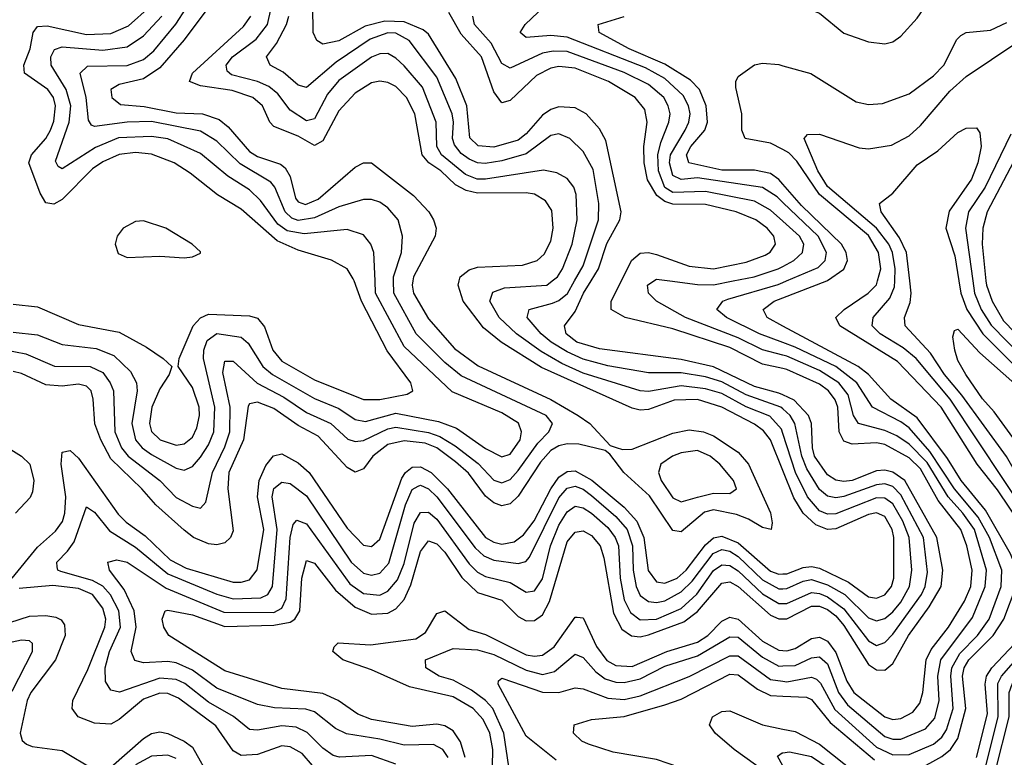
# Model space of a CAD drawing. Header units: inches. Extents: x 990535 to 1117859, y 769386 to 892122.
# Tile 78 of 256: x 1018126 to 1020544, y 848831 to 850641. Entities that reach past the tile are written whole.
import ezdxf

# ---------------------------------------------------------------- set-up
doc = ezdxf.new("R2010")
doc.units = ezdxf.units.IN
doc.header["$MEASUREMENT"] = 0
for name, color, linetype in [('B0814', 7, 'Continuous'), ('B0815', 7, 'Continuous'), ('B0824', 7, 'Continuous'), ('B0825', 7, 'Continuous')]:
    doc.layers.add(name, color=color, linetype=linetype)

msp = doc.modelspace()

# ---------------------------------------------------------------- linework, layer by layer
at = {"layer": 'B0814', "color": 5}
for points, elevation in [([(1018090, 849830.8), (1018141, 849821), (1018211.2, 849791.2), (1018299.1, 849790), (1018330, 849775.3), (1018348.4, 849750), (1018356.1, 849730), (1018359.8, 849630), (1018376, 849590), (1018392, 849570), (1018469.7, 849510), (1018510, 849468.5), (1018550, 849447.2), (1018570, 849442), (1018583.4, 849456.6), (1018599.8, 849530), (1018630, 849592.4), (1018642, 849630), (1018642.6, 849690), (1018625.1, 849774.9), (1018630, 849803.2), (1018650, 849803.3), (1018709.2, 849749.2), (1018774.9, 849714.9), (1018830, 849677), (1018889.7, 849649.7), (1018931.8, 849611.8), (1018950, 849605.6), (1018970, 849608.6), (1019030, 849637.2), (1019050, 849641.2), (1019130, 849627.9), (1019157.9, 849617.9), (1019195.4, 849595.4), (1019251.7, 849551.7), (1019290, 849511.3), (1019310, 849504.5), (1019330, 849512.8), (1019350, 849534.3), (1019398, 849602), (1019425.6, 849630), (1019434.2, 849650), (1019418.7, 849670), (1019210, 849766.7), (1019170, 849799.5), (1019099.7, 849870), (1019044.4, 849970), (1019044, 850000)], 2440), ([(1019091.5, 850000), (1019089.7, 849990), (1019092.8, 849970), (1019130, 849907.1), (1019194, 849834), (1019251.5, 849791.5), (1019430, 849708.6), (1019497.6, 849670), (1019526.2, 849650), (1019576.1, 849596.1), (1019590.9, 849590.9), (1019605.9, 849585.9), (1019630, 849586.8), (1019730, 849626.3), (1019770, 849634.5), (1019805.5, 849630), (1019830, 849619.6), (1019890, 849579.9), (1019915.6, 849550), (1019969.3, 849430.7), (1019973.6, 849406.4), (1019971.1, 849390), (1019950, 849394.9), (1019915.5, 849415.5), (1019886.5, 849426.5), (1019830, 849438.3), (1019807.6, 849432.4), (1019750, 849384.5), (1019730, 849387.4), (1019672.2, 849472.2), (1019609.7, 849530), (1019575.1, 849575.1), (1019563.4, 849583.4), (1019499.2, 849599.2), (1019470, 849600.1), (1019450, 849595.4), (1019430, 849584), (1019404.5, 849555.5), (1019350, 849471.7), (1019330, 849452.6), (1019310, 849447.9), (1019290, 849455.2), (1019270, 849471.4), (1019227.9, 849527.9), (1019196.3, 849556.3), (1019150.1, 849590), (1019121.4, 849601.4), (1019070, 849607.3), (1019030, 849598.6), (1018993.5, 849570), (1018970, 849539.1), (1018950, 849530.6), (1018930, 849541.8), (1018858.9, 849618.9), (1018810, 849645.2), (1018750, 849687), (1018710, 849702.7), (1018690, 849698.3), (1018687.1, 849692.9), (1018675.9, 849610), (1018639.6, 849530), (1018636.7, 849490), (1018650, 849386.2), (1018643.6, 849370), (1018630, 849357.3), (1018610, 849351.9), (1018590, 849354.4), (1018552.7, 849370), (1018530, 849388.5), (1018460.2, 849450), (1018426.2, 849490), (1018350, 849563), (1018324.9, 849610), (1018310.4, 849649.6), (1018306.2, 849710), (1018301.1, 849730), (1018290, 849742.1), (1018270, 849746.4), (1018230, 849741.6), (1018190, 849745.4), (1018130, 849773.1), (1018110, 849777.7)], 2420), ([(1018110, 849873.9), (1018170, 849867.4), (1018230, 849843.9), (1018313.9, 849833.9), (1018356.9, 849816.9), (1018398.1, 849778.1), (1018412.8, 849750), (1018414.7, 849730), (1018401.3, 849650), (1018410.1, 849610), (1018426.9, 849590), (1018450, 849574), (1018510, 849540.1), (1018530, 849535.5), (1018550, 849544.2), (1018570, 849567.7), (1018590, 849597.7), (1018602.5, 849630), (1018605.1, 849690), (1018577.7, 849810), (1018578.5, 849830), (1018586.3, 849853.7), (1018610, 849871.1), (1018670, 849861.9), (1018687.2, 849847.2), (1018722.7, 849790), (1018746.9, 849770), (1018850, 849711.4), (1018910, 849687.3), (1018950, 849660.3), (1018975.3, 849655.3), (1019050, 849675.5), (1019154.8, 849654.8), (1019198.8, 849638.8), (1019270, 849588.4), (1019310, 849568.1), (1019330, 849575.2), (1019354.6, 849610), (1019357.9, 849630), (1019350.7, 849650.7), (1019310, 849675.9), (1019187.8, 849727.8), (1019070, 849839.4), (1019000, 849970), (1018998.7, 850000)], 2460), ([(1018110, 849943.3), (1018170, 849936.7), (1018270, 849892.9), (1018370, 849873.9), (1018437.3, 849837.3), (1018478.6, 849810), (1018499.3, 849790), (1018493.1, 849770), (1018470, 849735.2), (1018450.5, 849690), (1018444.8, 849650), (1018450, 849630.2), (1018471.2, 849610), (1018510, 849596.7), (1018530, 849600.2), (1018550, 849616.6), (1018560.9, 849639.1), (1018567.5, 849670), (1018566.7, 849690), (1018550, 849738.4), (1018514.8, 849790), (1018517.4, 849810), (1018551.7, 849890), (1018570, 849909.7), (1018590, 849918.2), (1018690, 849914.2), (1018710, 849908.9), (1018727.5, 849887.5), (1018747.8, 849830), (1018770, 849803.5), (1018850, 849757.1), (1018970, 849708.9), (1019010, 849708.8), (1019077.7, 849722.3), (1019091.2, 849730), (1019086.8, 849750), (1019028.3, 849828.3), (1018965, 849950), (1018947.1, 850000)], 2480), ([(1020000, 849534.8), (1019969.7, 849610), (1019952.4, 849632.4), (1019930, 849648.1), (1019850, 849690.1), (1019790, 849708.6), (1019732.9, 849707.1), (1019670, 849684.1), (1019650, 849682.8), (1019630, 849687.8), (1019407.6, 849787.6), (1019308.1, 849850), (1019265, 849885), (1019214.7, 849950), (1019202.6, 849990), (1019205.2, 850000)], 2380), ([(1020000, 849625.6), (1019996.5, 849636.5), (1019967.8, 849667.8), (1019910, 849691.3), (1019850, 849723.4), (1019810, 849735.5), (1019750, 849742.6), (1019670, 849728.6), (1019650, 849730.2), (1019510, 849773.6), (1019457.2, 849797.2), (1019406.8, 849826.8), (1019345.9, 849870), (1019303.4, 849910), (1019280.1, 849950), (1019287.8, 849972.2), (1019316.7, 849983.3), (1019420.6, 849990), (1019433.6, 850000)], 2360), ([(1020000, 849685.8), (1019995.4, 849690), (1019910, 849720.7), (1019850, 849752.5), (1019810, 849765), (1019750, 849774.4), (1019670, 849774.6), (1019570, 849792), (1019510, 849808.2), (1019470, 849825.8), (1019431.3, 849850), (1019406.8, 849870), (1019371.8, 849910), (1019377.3, 849930), (1019434.7, 849945.3), (1019450, 849951.8), (1019470.8, 849969.2), (1019488.5, 850000)], 2340), ([(1020000, 849720.2), (1019990, 849724.9), (1019930, 849741), (1019830, 849788.9), (1019750, 849807.3), (1019550, 849833.3), (1019494, 849850), (1019467.9, 849870), (1019463.4, 849890), (1019490, 849925.1), (1019510.7, 849970), (1019528.9, 850000)], 2320), ([(1020000, 849784.7), (1019950, 849796), (1019870, 849836.3), (1019730, 849882.3), (1019613.1, 849910), (1019578, 849930), (1019578.2, 849950), (1019603.4, 850000)], 2280), ([(1020000, 849818), (1019950, 849831), (1019890, 849860.6), (1019760.9, 849910), (1019689.8, 849950), (1019669.9, 849970), (1019667.3, 849990), (1019683.1, 850000)], 2260), ([(1019722.7, 850000), (1019790, 849991.1), (1019830, 849990.6), (1019877.8, 850000)], 2260), ([(1020000, 849848.9), (1019943, 849870), (1019861.7, 849910), (1019837.7, 849930), (1019852.2, 849950), (1019864.6, 849955.4), (1019988.6, 849991.4), (1020000, 849996.2)], 2240), ([(1020000, 849889.4), (1019961.7, 849910), (1019951.3, 849930), (1019978.4, 849950), (1020000, 849958.4)], 2220), ([(1018097.9, 849590), (1018130, 849569.9), (1018150.8, 849550), (1018160.7, 849510), (1018157.8, 849482.2), (1018151.6, 849468.4), (1018115.8, 849430)], 2420), ([(1018107.6, 849270), (1018170, 849346.7), (1018214.1, 849385.9), (1018230.9, 849409.1), (1018237, 849430), (1018238.9, 849470), (1018227.7, 849550), (1018230, 849579.6), (1018250, 849584), (1018270, 849565.3), (1018367.6, 849427.6), (1018387.7, 849407.7), (1018434.4, 849374.4), (1018495.6, 849315.6), (1018534.9, 849294.9), (1018650, 849260.6), (1018670, 849260.4), (1018690, 849266.5), (1018708.8, 849291.2), (1018725.7, 849390), (1018710.3, 849469.7), (1018713.8, 849510), (1018730, 849547.3), (1018749.2, 849570.8), (1018770, 849575.3), (1018810, 849553.4), (1018837.1, 849530), (1018930, 849392.8), (1018970, 849351.3), (1018990, 849347.9), (1019010, 849365.8), (1019064.5, 849515.5), (1019073.3, 849530), (1019090, 849542.8), (1019110, 849543.9), (1019136.2, 849530), (1019176.1, 849490), (1019270, 849370.1), (1019290, 849358.4), (1019310, 849353.8), (1019340.6, 849359.4), (1019363.2, 849376.8), (1019389, 849411), (1019430, 849489.8), (1019450, 849518.5), (1019470, 849532.6), (1019490, 849534.1), (1019530.6, 849510.6), (1019610, 849444.9), (1019641.2, 849410), (1019658.5, 849370), (1019669, 849289), (1019690, 849261), (1019710, 849257.7), (1019740.7, 849270), (1019762.4, 849290), (1019810, 849352.3), (1019830, 849369.2), (1019850, 849373.1), (1019890, 849356.8), (1019970, 849287.7), (1019990, 849280.5), (1020000, 849280.8)], 2380), ([(1019050, 848813.5), (1018990, 848835.2), (1018911.2, 848831.2), (1018895.4, 848835.4), (1018870, 848853.1), (1018831.7, 848891.7), (1018804.5, 848904.5), (1018770, 848907.5), (1018710, 848896.9), (1018690, 848898.6), (1018650.7, 848930.7), (1018590, 848965.9), (1018531.6, 849011.6), (1018510, 849021.4), (1018470, 849024.6), (1018370.9, 848990.9), (1018350, 848995.7), (1018336.5, 849016.5), (1018335.9, 849050), (1018346.6, 849090), (1018373.4, 849150), (1018369.6, 849190), (1018349.2, 849229.2), (1018330, 849250.6), (1018304.9, 849264.9), (1018226.6, 849286.6), (1018219.3, 849290), (1018218, 849298), (1018216.9, 849310), (1018243.7, 849336.3), (1018260.1, 849359.9), (1018290, 849445.8), (1018310, 849432.6), (1018346.8, 849386.8), (1018410, 849346.8), (1018490, 849280.9), (1018610, 849230.7), (1018650, 849219.4), (1018717.9, 849222.1), (1018735.1, 849230), (1018746.8, 849250), (1018757.9, 849390), (1018745.9, 849470), (1018750, 849490.6), (1018770, 849506.4), (1018790, 849503.1), (1018830, 849472.9), (1018939.9, 849310), (1018970, 849282.7), (1018990, 849277.6), (1019010, 849282.5), (1019032.8, 849307.2), (1019073.6, 849450), (1019090, 849488.1), (1019104.1, 849495.9), (1019110, 849498.3), (1019130, 849489.3), (1019150, 849470.3), (1019244.5, 849344.5), (1019265.4, 849325.4), (1019290, 849314.3), (1019350, 849306.3), (1019369.1, 849310.9), (1019377.8, 849322.1), (1019450, 849467.4), (1019470, 849491), (1019490, 849496.5), (1019510, 849488.8), (1019530, 849473.4), (1019590, 849421.9), (1019617.4, 849390), (1019631.1, 849350), (1019632.3, 849290), (1019639.5, 849250), (1019650, 849227.9), (1019670, 849212.9), (1019690, 849210.3), (1019710, 849214.8), (1019750, 849237), (1019776.9, 849263.1), (1019828.8, 849331.2), (1019850, 849340.6), (1019870, 849336.5), (1019890, 849323.2), (1019950, 849265.9), (1019990, 849244.4), (1020000, 849244.5)], 2360), ([(1019178.1, 848830), (1019165.1, 848850), (1019142.2, 848862.2), (1019070, 848860.4), (1019010, 848875.4), (1018928.2, 848888.2), (1018901.4, 848901.4), (1018850, 848942.5), (1018828.7, 848948.7), (1018752, 848952), (1018710, 848960.2), (1018610, 849000.3), (1018550, 849044.2), (1018510, 849062.5), (1018490, 849065.5), (1018430, 849062.4), (1018408.4, 849068.4), (1018399.3, 849090), (1018412.1, 849150), (1018407, 849190), (1018382.2, 849242.2), (1018346.5, 849290), (1018342.8, 849310), (1018364.8, 849315.2), (1018390, 849309.7), (1018486, 849246), (1018626.9, 849186.9), (1018750, 849185.9), (1018770, 849197.1), (1018780.7, 849219.3), (1018790, 849370.4), (1018797.9, 849402.1), (1018806.9, 849413.1), (1018830, 849403.9), (1018936.4, 849256.4), (1018970, 849233.1), (1019010, 849229), (1019030, 849238.5), (1019054, 849266), (1019070, 849306.6), (1019094.4, 849405.6), (1019110, 849431.6), (1019130, 849432.8), (1019150, 849415.1), (1019230, 849305.3), (1019250, 849285.5), (1019270, 849274.8), (1019330, 849259.7), (1019370, 849235.9), (1019390, 849239.2), (1019410, 849268.6), (1019429.2, 849350), (1019450, 849400.3), (1019470, 849433.6), (1019490, 849446.8), (1019510, 849443), (1019530, 849430), (1019570, 849394.7), (1019588.2, 849370), (1019596.1, 849350), (1019600.4, 849270), (1019610, 849216.8), (1019626, 849186), (1019650, 849168.2), (1019690, 849169.7), (1019750, 849196), (1019788.5, 849231.5), (1019830, 849288.8), (1019850, 849303.2), (1019870, 849301.5), (1019890, 849288.2), (1019950, 849231.6), (1019990, 849208.4), (1020000, 849208.3)], 2340), ([(1019220, 848830), (1019208.7, 848868.7), (1019190, 848895.2), (1019170, 848907.9), (1019150, 848912), (1019090, 848906.2), (1018990, 848923.3), (1018956.2, 848936.2), (1018908.1, 848970), (1018870, 848987), (1018770, 848999.2), (1018630, 849042.6), (1018492, 849130), (1018480.2, 849150), (1018475.7, 849170), (1018483.1, 849190), (1018490, 849192.2), (1018550, 849180), (1018630, 849151.6), (1018750, 849154.9), (1018790, 849162.3), (1018801.9, 849170), (1018813.9, 849190), (1018818.6, 849270), (1018830, 849313.4), (1018850, 849306.8), (1018901.3, 849241.3), (1018950, 849199), (1018990, 849181.8), (1019030, 849184.3), (1019050, 849195.1), (1019070, 849218), (1019086.3, 849253.7), (1019110, 849336.2), (1019130, 849362.4), (1019150, 849354.8), (1019170, 849333.8), (1019212, 849272), (1019250, 849234.9), (1019310, 849216.6), (1019350, 849176.3), (1019370, 849166), (1019390, 849166.3), (1019410, 849180.1), (1019427.3, 849212.7), (1019470, 849359.2), (1019490, 849383.3), (1019510, 849386.2), (1019530, 849375.4), (1019551.5, 849350), (1019560.6, 849320.6), (1019584.3, 849184.3), (1019604.8, 849144.8), (1019628.5, 849128.5), (1019650, 849126.7), (1019670, 849130.9), (1019756.6, 849163.4), (1019790, 849188.8), (1019850, 849258.5), (1019870, 849261.3), (1019890, 849249.8), (1019970, 849179.7), (1019990, 849170.8), (1020000, 849170.8)], 2320), ([(1018870, 848781.4), (1018819.6, 848839.6), (1018790, 848856.6), (1018770, 848858.6), (1018710, 848837.3), (1018670, 848835.4), (1018650, 848846.3), (1018607.5, 848907.5), (1018515.9, 848975.9), (1018490, 848986.9), (1018470, 848987.7), (1018430, 848973.5), (1018370, 848923.2), (1018350, 848912.3), (1018310, 848914), (1018269.3, 848930), (1018254.5, 848950), (1018256.7, 848970), (1018293.5, 849046.5), (1018335.3, 849150), (1018337.7, 849170), (1018330, 849196.5), (1018304.4, 849230), (1018270, 849245.1), (1018207.6, 849252.4), (1018124.6, 849244.6)], 2380), ([(1019286.2, 848766.2), (1019287.8, 848850), (1019280.5, 848890), (1019263.7, 848923.7), (1019239.5, 848950), (1019190, 848978.7), (1019083.3, 849003.3), (1018990, 849045.6), (1018919.8, 849070), (1018895.3, 849090), (1018898, 849102), (1018908.1, 849111.9), (1018987.1, 849107.1), (1019098.5, 849121.5), (1019122.7, 849137.3), (1019150, 849183.7), (1019170, 849190.1), (1019230, 849144.1), (1019270, 849132.3), (1019370, 849082.5), (1019390, 849078.9), (1019410, 849081.4), (1019438.5, 849101.5), (1019490, 849174.8), (1019494.7, 849174.7), (1019510, 849173.3), (1019542.4, 849102.4), (1019568.1, 849068.1), (1019590, 849056), (1019630, 849053.8), (1019715.2, 849090), (1019790, 849113.2), (1019815.7, 849130), (1019850, 849164.5), (1019870, 849174.4), (1019890, 849170), (1019950, 849116), (1019990, 849093.7), (1020000, 849092.8)], 2280), ([(1018030, 849139), (1018150, 849176.7), (1018190, 849179), (1018214.5, 849174.5), (1018227.9, 849167.9), (1018236.2, 849156.2), (1018237.9, 849130), (1018213.8, 849070), (1018153.7, 848990), (1018144.1, 848970), (1018127.5, 848890), (1018131.9, 848871.9), (1018142.7, 848862.7), (1018156.9, 848856.9), (1018230, 848847.5), (1018310, 848799.7)], 2420), ([(1018107.4, 848992.6), (1018157.6, 849090), (1018157.2, 849110), (1018150, 849116.2), (1018130, 849118.3), (1018057.3, 849102.7)], 2440), ([(1019327.5, 848807.5), (1019314.6, 848890), (1019288, 848950), (1019269.8, 848969.8), (1019235.1, 848995.1), (1019190, 849019.6), (1019156.2, 849030), (1019123.2, 849050), (1019122.4, 849070), (1019190, 849098), (1019250, 849094.3), (1019290, 849082.6), (1019370, 849044.2), (1019410, 849034), (1019439.1, 849040.9), (1019490, 849083.9), (1019510, 849075.6), (1019540.5, 849040.5), (1019563.5, 849023.5), (1019590, 849014.9), (1019610, 849014), (1019650, 849023.4), (1019710, 849054.4), (1019790, 849079.3), (1019870, 849126.6), (1019890, 849125.6), (1019950, 849076.2), (1019990, 849054.4), (1020000, 849054.9)], 2260), ([(1019443.4, 848823.4), (1019370, 848882.2), (1019300.8, 849010), (1019301.8, 849018.2), (1019310, 849025.2), (1019410, 848990.5), (1019450, 848990), (1019490, 849001.2), (1019510, 848998.8), (1019570, 848975.8), (1019610, 848972.3), (1019650, 848981.4), (1019770, 849029.1), (1019870, 849080), (1019890, 849080), (1019970, 849021.8), (1020000, 849017.2)], 2240), ([(1020000, 848679), (1019972.7, 848710), (1019910, 848753.7), (1019870, 848772.6), (1019775.4, 848795.4), (1019690, 848825.6), (1019583.5, 848843.5), (1019522.6, 848862.6), (1019506, 848870), (1019485.7, 848890), (1019487.7, 848910), (1019530, 848923.3), (1019610, 848930.7), (1019710, 848959.7), (1019750, 848973.7), (1019870, 849034.5), (1019890, 849033.4), (1019937.6, 848997.6), (1019970, 848982.3), (1020000, 848980.9)], 2220), ([(1020000, 848761.5), (1019990.6, 848770.6), (1019880.4, 848850), (1019834, 848890), (1019820.2, 848910), (1019827.3, 848930), (1019850, 848943), (1019870, 848945), (1019950, 848910.4), (1020000, 848900)], 2180), ([(1018350, 848806.2), (1018430, 848876.4), (1018450, 848889), (1018470, 848892.8), (1018490, 848888.9), (1018530, 848870.4), (1018550, 848855.2), (1018595.6, 848775.6)], 2420), ([(1018510, 848827.3), (1018490, 848835.8), (1018450, 848833.2), (1018410, 848812.3)], 2440), ([(1020000, 848809.5), (1019999.6, 848810), (1019986.6, 848833.4), (1019998.4, 848841.6), (1020000, 848841.8)], 2160)]:
    msp.add_lwpolyline(points, dxfattribs=dict(at, elevation=elevation))
at = {"layer": 'B0814', "color": 5, "elevation": 2440}
msp.add_lwpolyline([(1019790, 849583.4), (1019750, 849578.1), (1019728.7, 849570), (1019700.4, 849550), (1019694.6, 849530), (1019701.1, 849510), (1019730, 849467.7), (1019750, 849457.7), (1019790, 849469.5), (1019830, 849479.2), (1019870, 849478.1), (1019886.4, 849490), (1019879.2, 849510), (1019845.4, 849550), (1019821.2, 849570)], close=True, dxfattribs=at)
at = {"layer": 'B0815', "color": 5}
for points, elevation in [([(1019044, 850000), (1019043.9, 850010), (1019063.4, 850070), (1019065.7, 850110), (1019055.4, 850150), (1019030, 850179.6), (1019010, 850193.3), (1018990, 850199.9), (1018970, 850199.9), (1018910, 850182.2), (1018850, 850154.8), (1018810, 850148.4), (1018794, 850154), (1018777.5, 850170), (1018752.7, 850230), (1018742.6, 850242.6), (1018667.3, 850287.3), (1018610, 850342.9), (1018570, 850367.6), (1018450, 850391.7), (1018390, 850390.2), (1018310, 850379.4), (1018302.6, 850382.6), (1018294.8, 850394.8), (1018289.1, 850450), (1018274.7, 850510), (1018292.5, 850527.5), (1018390, 850528.7), (1018430, 850543.3), (1018455.3, 850564.7), (1018509.4, 850630.6), (1018560.4, 850710)], 2440), ([(1018603.1, 850690), (1018530, 850592.3), (1018470, 850523.2), (1018430, 850496.3), (1018370, 850482.3), (1018349.9, 850470), (1018352.6, 850450), (1018373.5, 850433.5), (1018431.3, 850428.7), (1018510, 850413), (1018574.7, 850410), (1018616.1, 850396.1), (1018638.3, 850378.3), (1018690, 850317.9), (1018710, 850305.5), (1018766.6, 850286.6), (1018777.7, 850277.7), (1018790, 850256.5), (1018803.5, 850203.5), (1018810, 850193.9), (1018827.4, 850187.4), (1018859.2, 850200.8), (1018950, 850279.2), (1018970, 850289.9), (1018990, 850289.9), (1019092.8, 850210), (1019130.7, 850170), (1019142.4, 850150), (1019148.6, 850130), (1019145.9, 850110), (1019093.3, 850010), (1019091.5, 850000)], 2420), ([(1020000, 850193), (1019986.2, 850206.2), (1019950, 850229.5), (1019790, 850253.4), (1019750, 850249.2), (1019730, 850259.3), (1019721.4, 850290), (1019724.3, 850310), (1019759.7, 850370), (1019769.2, 850390), (1019772, 850410), (1019768.3, 850430), (1019755.6, 850455.6), (1019710, 850497.4), (1019663.1, 850523.1), (1019470, 850598.3), (1019430, 850603), (1019370, 850598.1), (1019355, 850610), (1019366.9, 850630), (1019429.9, 850690)], 2240), ([(1018947.1, 850000), (1018945.2, 850005.2), (1018929.9, 850029.9), (1018891.4, 850051.4), (1018810, 850075.9), (1018758.2, 850098.2), (1018670, 850176.5), (1018611.7, 850211.7), (1018544.9, 850264.9), (1018505.5, 850290), (1018450, 850311.1), (1018410, 850315.3), (1018370, 850310.8), (1018330, 850292.8), (1018304.9, 850275.1), (1018230, 850199.6), (1018210, 850188.5), (1018190, 850191.8), (1018175.9, 850215.9), (1018148.6, 850290), (1018154.9, 850310), (1018190, 850349.4), (1018201.9, 850370), (1018210, 850392.2), (1018213.8, 850430), (1018208.8, 850450), (1018195.3, 850470), (1018137.4, 850510), (1018136.3, 850530), (1018151.3, 850570), (1018159, 850610), (1018170, 850624.6), (1018193.3, 850626.7), (1018290, 850605.3), (1018350, 850607.9), (1018393.4, 850626.6), (1018446, 850674)], 2480), ([(1019433.6, 850000), (1019446.7, 850010), (1019458.7, 850030), (1019482.6, 850090), (1019494.6, 850150), (1019492.5, 850212.5), (1019486.8, 850230), (1019470, 850251.3), (1019445.2, 850265.2), (1019412, 850272), (1019270, 850249.6), (1019249.6, 850249.6), (1019221, 850261), (1019162, 850310), (1019150.4, 850330), (1019148.8, 850390), (1019115.4, 850475.4), (1019070, 850527.9), (1019050, 850547.1), (1019030, 850558.4), (1019010, 850557.5), (1018990, 850549.7), (1018910, 850491.9), (1018881.8, 850458.3), (1018850, 850398), (1018830, 850392.9), (1018790, 850419.2), (1018759.7, 850459.7), (1018737.8, 850477.8), (1018710, 850489.7), (1018646.3, 850506.3), (1018635.4, 850515.4), (1018633.1, 850530), (1018648.9, 850550), (1018706.4, 850593.6), (1018734.8, 850630), (1018743.3, 850670)], 2360), ([(1019528.9, 850000), (1019547.1, 850030), (1019567.8, 850092.2), (1019599.3, 850150), (1019602.6, 850170), (1019565.2, 850345.2), (1019550, 850373.1), (1019516.6, 850410), (1019490, 850424.9), (1019450, 850427.9), (1019430, 850421.2), (1019410, 850407.4), (1019370, 850361.3), (1019350, 850345.8), (1019290, 850328.8), (1019251.6, 850331.6), (1019231.1, 850351.1), (1019223.8, 850430), (1019197, 850497), (1019130, 850605.7), (1019116.7, 850616.7), (1019070, 850636.1), (1019022.2, 850637.8), (1018974.4, 850625.6), (1018909.9, 850589.9), (1018870, 850581.3), (1018855.6, 850590), (1018846.6, 850610), (1018845.5, 850674.5)], 2320), ([(1018998.7, 850000), (1018995.7, 850070), (1018988.4, 850090), (1018970, 850113.4), (1018930, 850126.1), (1018824.4, 850115.6), (1018782.9, 850122.9), (1018759.5, 850139.5), (1018717.4, 850197.4), (1018690, 850223.4), (1018637, 850257), (1018570, 850312.8), (1018490, 850349.3), (1018450, 850354.3), (1018368.9, 850351.1), (1018312, 850328), (1018230, 850275.2), (1018220.7, 850280.8), (1018214, 850294), (1018247.6, 850390), (1018251.3, 850430), (1018240.3, 850470), (1018203.6, 850530), (1018202.2, 850550), (1018211.7, 850568.3), (1018230, 850574.9), (1018330, 850566.6), (1018390, 850575.2), (1018430, 850602), (1018475.3, 850650)], 2460), ([(1019205.2, 850000), (1019207.8, 850010), (1019230, 850027.5), (1019250, 850033.6), (1019360.9, 850039.1), (1019396.3, 850050), (1019413.8, 850066.2), (1019430, 850097.6), (1019436.3, 850130), (1019432.7, 850172.7), (1019417, 850197), (1019390, 850213.1), (1019370, 850216.7), (1019250, 850215.3), (1019222.2, 850222.2), (1019195.9, 850235.9), (1019160.5, 850270), (1019130.4, 850290.4), (1019113.9, 850310), (1019095.9, 850410), (1019075.8, 850450), (1019050, 850477.4), (1019030, 850487.4), (1019010, 850490.6), (1018990, 850486.4), (1018950, 850461.2), (1018910, 850417.9), (1018870, 850343.8), (1018850, 850332.7), (1018810, 850355.8), (1018750, 850379.1), (1018740.2, 850390), (1018721.9, 850430), (1018698.7, 850450), (1018647.6, 850467.6), (1018570, 850479.4), (1018542.9, 850490), (1018550.3, 850510), (1018675.2, 850624.8), (1018693.7, 850650)], 2380), ([(1019488.5, 850000), (1019510, 850037.3), (1019547, 850150), (1019548.4, 850190), (1019534, 850274), (1019510, 850317.5), (1019476.8, 850350), (1019450, 850361.4), (1019430, 850357.5), (1019370, 850312.2), (1019310, 850294.7), (1019268.6, 850288.6), (1019250, 850290), (1019230, 850299.1), (1019210, 850312.6), (1019194, 850334), (1019188.7, 850350), (1019191.3, 850390), (1019187.8, 850410), (1019150, 850500.3), (1019082.4, 850590), (1019050, 850608.2), (1019030, 850609.2), (1018986.4, 850593.6), (1018902.8, 850537.2), (1018830, 850475.2), (1018810, 850480.6), (1018772.6, 850512.6), (1018741.1, 850530), (1018732, 850550), (1018756.9, 850583.1), (1018781.3, 850630), (1018786.8, 850650)], 2340), ([(1019603.4, 850000), (1019628.6, 850050), (1019650, 850068.5), (1019670, 850070.1), (1019690, 850064.7), (1019770, 850036.2), (1019830, 850030), (1019910, 850045.8), (1019956.4, 850063.6), (1019968.9, 850071.1), (1019982.2, 850090), (1019977.5, 850110), (1019961.1, 850130), (1019934, 850150), (1019885.6, 850170), (1019810, 850187.4), (1019730, 850188.3), (1019710, 850194.7), (1019690.6, 850210), (1019667.9, 850247.9), (1019659.1, 850290), (1019658.3, 850330), (1019666.8, 850390), (1019660.7, 850420.7), (1019637.4, 850450), (1019571.6, 850490), (1019490, 850522.5), (1019450, 850526.9), (1019430, 850522.4), (1019395.3, 850504.7), (1019330, 850442.7), (1019310, 850437.6), (1019290, 850464.4), (1019260, 850550), (1019210, 850605.8), (1019179.4, 850659.4)], 2280), ([(1020000, 850146.5), (1019970, 850173.5), (1019930, 850195.5), (1019810, 850219.3), (1019730, 850217.2), (1019710, 850229.1), (1019695, 850270), (1019693.2, 850310), (1019700.1, 850339.9), (1019720.3, 850390), (1019723, 850410), (1019718.7, 850430), (1019707.9, 850450), (1019670, 850482), (1019610, 850512), (1019470, 850563.2), (1019435.8, 850564.2), (1019410, 850558.9), (1019330, 850522.2), (1019310, 850534.2), (1019284.1, 850584.1), (1019242.5, 850630), (1019238.9, 850650)], 2260), ([(1020000, 850238), (1019990, 850249.5), (1019970, 850263.6), (1019930, 850272.4), (1019850, 850272), (1019769.1, 850290), (1019763.4, 850310), (1019773.7, 850330), (1019808.2, 850370), (1019815, 850390), (1019811.9, 850430), (1019795.1, 850470), (1019773.1, 850493.1), (1019710, 850532.5), (1019622.4, 850570), (1019549.2, 850610), (1019546.6, 850630), (1019610, 850649.3)], 2220), ([(1020000, 850322.5), (1019970, 850338), (1019907.2, 850350), (1019899.5, 850370), (1019899, 850410), (1019884.9, 850475.1), (1019884.7, 850490), (1019890, 850502), (1019930, 850530.8), (1019950, 850534.6), (1019990, 850531.2), (1020000, 850528.4)], 2180), ([(1019877.8, 850000), (1019929.8, 850010.2), (1019988.8, 850030), (1020000, 850035.8)], 2260), ([(1019683.1, 850000), (1019690, 850004.3), (1019722.7, 850000)], 2260)]:
    msp.add_lwpolyline(points, dxfattribs=dict(at, elevation=elevation))
at = {"layer": 'B0815', "color": 5, "elevation": 2520}
msp.add_lwpolyline([(1018430, 850147.3), (1018410, 850146.2), (1018380.2, 850130), (1018365.4, 850110), (1018360.7, 850090), (1018367.4, 850067.4), (1018390, 850057.2), (1018470, 850060.7), (1018530, 850057), (1018550, 850059.5), (1018570, 850068.2), (1018570, 850071.5), (1018549.5, 850090), (1018485.1, 850130)], close=True, dxfattribs=at)
at = {"layer": 'B0824', "color": 5}
for points, elevation in [([(1020000, 849996.2), (1020008.9, 850000)], 2240), ([(1020000, 849958.4), (1020107.6, 850000)], 2220), ([(1020475.7, 848830), (1020502.4, 848937.6), (1020496.6, 849010), (1020500.1, 849030), (1020513, 849050), (1020569.8, 849110), (1020585.6, 849134.4), (1020632.5, 849230), (1020639.2, 849250), (1020640.7, 849290), (1020630.5, 849330), (1020619.7, 849350), (1020527.4, 849487.4), (1020477.2, 849550), (1020388.4, 849690), (1020281.9, 849801.9), (1020139.7, 849890), (1020129.9, 849910), (1020150.8, 849930), (1020209.8, 849970.2), (1020229.6, 849990.4), (1020232.2, 850000)], 2180), ([(1020498.4, 848810), (1020528.6, 848930), (1020527.9, 849012.1), (1020536.9, 849030), (1020589.8, 849090.2), (1020605.4, 849114.6), (1020663.8, 849230), (1020671.6, 849290), (1020665.6, 849325.6), (1020654.5, 849350), (1020609.8, 849410), (1020411.1, 849710), (1020327.4, 849810), (1020295.8, 849835.8), (1020238.8, 849870), (1020219.7, 849890), (1020221.8, 849910), (1020262.4, 849957.6), (1020274.3, 849985.7), (1020274.7, 850000)], 2160), ([(1020522.5, 848797.5), (1020555.4, 848930), (1020555.6, 848990), (1020562.7, 849010), (1020619.4, 849080.6), (1020650.2, 849149.8), (1020686.8, 849213.2), (1020702.3, 849270), (1020703.5, 849310), (1020689.4, 849350), (1020628.7, 849430), (1020549.1, 849569.1), (1020439.8, 849719.8), (1020396.9, 849770), (1020362.4, 849822.4), (1020300.1, 849890), (1020298.3, 849910), (1020312.5, 849947.5), (1020315.3, 849970), (1020311.8, 850000)], 2140), ([(1020432.1, 850000), (1020437, 849970), (1020451.4, 849930), (1020491.2, 849870), (1020610.4, 849750.4), (1020758.3, 849578.3), (1020791.1, 849551.1), (1020850, 849515.8), (1020870, 849509.9), (1020890, 849512.8), (1020910, 849522), (1020950, 849556.8), (1020989, 849630), (1021040.7, 849710), (1021118.9, 849790), (1021183.2, 849876.8), (1021195.6, 849884.4), (1021250, 849897.7), (1021270, 849910), (1021318.8, 849961.2), (1021365.3, 849994.7), (1021369.4, 850000)], 2140), ([(1020466.6, 850000), (1020470.7, 849970), (1020486.9, 849930), (1020511.7, 849891.7), (1020630.6, 849770), (1020784.8, 849590), (1020850, 849546.5), (1020870, 849539.1), (1020890, 849540.9), (1020910, 849551.8), (1020938.3, 849581.7), (1020964.4, 849635.6), (1021020.5, 849730), (1021099, 849810), (1021137.9, 849882.1), (1021162.7, 849910), (1021190, 849921.6), (1021230, 849922.2), (1021250, 849928.8), (1021325.4, 850000)], 2160), ([(1020498.7, 850000), (1020499.7, 849990), (1020513.8, 849950), (1020542.1, 849902.1), (1020650.8, 849790), (1020706.4, 849726.4), (1020746.4, 849670), (1020795.5, 849615.5), (1020850, 849577.7), (1020870, 849571.4), (1020890, 849574.2), (1020910, 849587.8), (1020926.4, 849610), (1021000.8, 849750), (1021046.8, 849790), (1021079.5, 849830), (1021101.5, 849890), (1021114, 849910), (1021150, 849942.4), (1021170, 849953), (1021230, 849953.8), (1021250, 849962.4), (1021285.6, 850000)], 2180), ([(1020330, 848799.3), (1020390, 848832.2), (1020411.3, 848850), (1020430, 848876.6), (1020449.4, 848950), (1020441.1, 849030), (1020445, 849050), (1020456.4, 849070), (1020516.8, 849130), (1020542.9, 849170), (1020573.3, 849250), (1020575, 849290), (1020559, 849330), (1020497.6, 849437.6), (1020437.6, 849510), (1020404.1, 849564.1), (1020330, 849663.6), (1020265.3, 849710), (1020210.2, 849770), (1020185, 849790), (1020000, 849889.4)], 2220), ([(1020578, 849598), (1020518.8, 849678.8), (1020490, 849710.4), (1020449.2, 849770), (1020430, 849804.8), (1020422.3, 849830), (1020417.2, 849862.8), (1020421.2, 849878.8), (1020430, 849881.8), (1020483.7, 849823.7), (1020570, 849747.3)], 2120), ([(1020000, 849017.2), (1020010, 849015.7), (1020070, 849027.5), (1020082.2, 849022.2), (1020092.6, 849012.6), (1020127.6, 848947.6), (1020230, 848855.5), (1020270, 848836.3), (1020310, 848837.2), (1020370, 848862.7), (1020390, 848879.8), (1020402.2, 848897.8), (1020418.6, 848950), (1020412.5, 849030), (1020415, 849050), (1020434.8, 849085.2), (1020477.8, 849130), (1020506.8, 849170), (1020536.4, 849250), (1020537.6, 849290), (1020507.2, 849370), (1020479.9, 849419.9), (1020421.7, 849490), (1020361, 849581), (1020310, 849639.4), (1020290, 849654.4), (1020220.1, 849690), (1020181.6, 849750), (1020130.1, 849789.9), (1020030, 849837.8), (1020000, 849848.9)], 2240), ([(1020000, 849054.9), (1020030, 849056.3), (1020070, 849075.2), (1020090, 849077.2), (1020110, 849060.1), (1020136.6, 848990), (1020159.1, 848959.1), (1020250, 848881.9), (1020270, 848875), (1020290, 848875.2), (1020350, 848900.5), (1020373, 848927), (1020383.7, 848970), (1020380.7, 849030), (1020388.3, 849070), (1020465.8, 849174.2), (1020497, 849250), (1020500.1, 849290), (1020470.3, 849390), (1020442, 849430), (1020406.1, 849470), (1020354, 849554), (1020310, 849599.1), (1020280, 849620), (1020250, 849632.7), (1020185.6, 849650), (1020173.1, 849670), (1020160.4, 849720.4), (1020137.5, 849750), (1020090, 849780.4), (1020010, 849815.4), (1020000, 849818)], 2260), ([(1020000, 849092.8), (1020010, 849091.8), (1020030, 849097.3), (1020070, 849122.2), (1020090, 849125.9), (1020110, 849115.5), (1020130, 849087.9), (1020157.4, 849017.4), (1020174.1, 848990), (1020250, 848930), (1020270, 848923.7), (1020290, 848925.9), (1020318.9, 848941.1), (1020336.7, 848963.3), (1020344, 848990), (1020352.3, 849070), (1020364.5, 849095.5), (1020407, 849150), (1020446, 849214), (1020461.3, 849250), (1020464.7, 849290), (1020451.9, 849350), (1020437.2, 849390), (1020381.4, 849461.4), (1020338.4, 849538.4), (1020310, 849566.1), (1020250, 849598.4), (1020230, 849602.3), (1020170, 849599.2), (1020150, 849607), (1020138.6, 849630), (1020135.1, 849690), (1020128.4, 849708.4), (1020112.3, 849730), (1020090, 849747), (1020010, 849782.4), (1020000, 849784.7)], 2280), ([(1020000, 849170.8), (1020010, 849170.8), (1020070, 849202), (1020090, 849201.7), (1020110, 849193.4), (1020130, 849178), (1020150, 849154.1), (1020210, 849058.3), (1020230, 849045.5), (1020250, 849044.4), (1020270, 849060.5), (1020308.6, 849130), (1020359.6, 849200.4), (1020388.8, 849250), (1020393.1, 849290), (1020378, 849370), (1020299.4, 849510), (1020270, 849530.4), (1020250, 849535.3), (1020230, 849534.2), (1020170.6, 849510), (1020150, 849507.3), (1020130, 849511.1), (1020110, 849524.1), (1020077.8, 849570), (1020072.4, 849590), (1020070.2, 849650), (1020062.7, 849670), (1020027.4, 849707.4), (1020000, 849720.2)], 2320), ([(1020000, 849208.3), (1020010, 849208.2), (1020070, 849235.1), (1020090, 849232.9), (1020110, 849224.2), (1020150, 849195.2), (1020210, 849116.4), (1020230, 849105), (1020250, 849112.3), (1020270, 849133.2), (1020340.1, 849230), (1020349.2, 849250), (1020355, 849285), (1020345, 849370), (1020290, 849475.3), (1020270, 849495.4), (1020250, 849501.6), (1020230, 849499.6), (1020150, 849470.9), (1020130, 849467.7), (1020110, 849471.5), (1020090, 849488.1), (1020059.1, 849539.1), (1020046.2, 849570), (1020029.4, 849650), (1020017.6, 849670), (1020000, 849685.8)], 2340), ([(1020000, 849244.5), (1020010, 849244.6), (1020050, 849262.8), (1020070, 849266.7), (1020110, 849254.2), (1020151.9, 849230), (1020210, 849173.3), (1020230, 849165.8), (1020250, 849171.7), (1020270, 849187.9), (1020290, 849211.4), (1020310.9, 849250), (1020316.4, 849290), (1020310.1, 849370), (1020294.9, 849410), (1020270, 849452.8), (1020250, 849467.1), (1020230, 849467.4), (1020130, 849428.7), (1020110, 849427.6), (1020090, 849435.7), (1020060.5, 849470), (1020030.8, 849530), (1020000, 849625.6)], 2360), ([(1020000, 849280.8), (1020010, 849281.1), (1020050, 849296.5), (1020070, 849298.8), (1020090, 849295), (1020160.8, 849260.8), (1020210, 849224.9), (1020230, 849220.9), (1020250, 849229.1), (1020266.6, 849250), (1020272.9, 849270), (1020272.9, 849370), (1020268.2, 849390), (1020250, 849421.6), (1020230, 849430.4), (1020210, 849426.7), (1020130, 849391.6), (1020110, 849390.1), (1020080.9, 849400.9), (1020050.1, 849430.1), (1020027.2, 849467.2), (1020000, 849534.8)], 2380), ([(1020000, 848980.9), (1020058.4, 848978.4), (1020070, 848972.1), (1020116.4, 848916.4), (1020224.7, 848824.7)], 2220), ([(1020000, 848900), (1020030, 848893.8), (1020090, 848862.6), (1020181.8, 848790)], 2180), ([(1020000, 848841.8), (1020016.2, 848843.8), (1020070, 848832.9), (1020155, 848775)], 2160)]:
    msp.add_lwpolyline(points, dxfattribs=dict(at, elevation=elevation))
at = {"layer": 'B0825', "color": 5}
for points, elevation in [([(1020000, 850697.9), (1020023.5, 850683.5), (1020090, 850657.1), (1020150, 850608.1), (1020210, 850587), (1020250, 850582.4), (1020270, 850587.2), (1020290, 850600.6), (1020330, 850645.3), (1020363.9, 850696.1), (1020385.4, 850714.6), (1020430, 850727), (1020510, 850726.8), (1020550, 850744.8)], 2220), ([(1020000, 850528.4), (1020069.1, 850509.1), (1020180.1, 850440.1), (1020210, 850433.3), (1020244.7, 850435.3), (1020310, 850459.8), (1020370, 850504), (1020395.1, 850530), (1020427.1, 850592.9), (1020437.3, 850602.7), (1020450, 850609.6), (1020510, 850615.4), (1020550, 850634.9)], 2180), ([(1020274.7, 850000), (1020275.4, 850030), (1020269.5, 850070), (1020260.3, 850090), (1020229.8, 850130), (1020110, 850232.3), (1020086, 850270), (1020052.6, 850350), (1020060.8, 850359.2), (1020090, 850360.5), (1020187.1, 850327.1), (1020210, 850324.1), (1020266.7, 850333.3), (1020310, 850356), (1020338, 850382), (1020410, 850466), (1020450, 850502.2), (1020634.1, 850625.9)], 2160), ([(1020311.8, 850000), (1020303.5, 850070), (1020286.2, 850106.2), (1020241.7, 850170), (1020237.7, 850190), (1020270, 850215.9), (1020330, 850285.1), (1020380.9, 850319.1), (1020430, 850364.6), (1020450, 850375.5), (1020475.8, 850375.8), (1020483.6, 850363.6), (1020487.1, 850330), (1020478.4, 850290), (1020463.4, 850250), (1020408.5, 850171.5), (1020399.9, 850130), (1020422.1, 850062.1), (1020432.1, 850000)], 2140), ([(1020559.5, 850360.5), (1020496.5, 850230), (1020455.9, 850170), (1020448.5, 850130), (1020466.6, 850000)], 2160), ([(1020590, 850337.6), (1020501.9, 850170), (1020491.1, 850130), (1020489.7, 850090.3), (1020498.7, 850000)], 2180), ([(1020232.2, 850000), (1020240.3, 850030), (1020235.1, 850070), (1020210, 850111.5), (1020090, 850212.6), (1020034.2, 850294.2), (1020014.9, 850314.9), (1020000, 850322.5)], 2180), ([(1020107.6, 850000), (1020110, 850000.9), (1020150, 850028.6), (1020158.5, 850050), (1020155.4, 850070), (1020144, 850090), (1020045.5, 850185.5), (1020000, 850238)], 2220), ([(1020008.9, 850000), (1020087.1, 850032.9), (1020103.9, 850050), (1020107.4, 850070), (1020086.6, 850110), (1020000, 850193)], 2240), ([(1020000, 850035.8), (1020027.3, 850050), (1020048.1, 850070), (1020051.3, 850090), (1020040.6, 850110), (1020000, 850146.5)], 2260)]:
    msp.add_lwpolyline(points, dxfattribs=dict(at, elevation=elevation))

doc.saveas('drawing.dxf')
